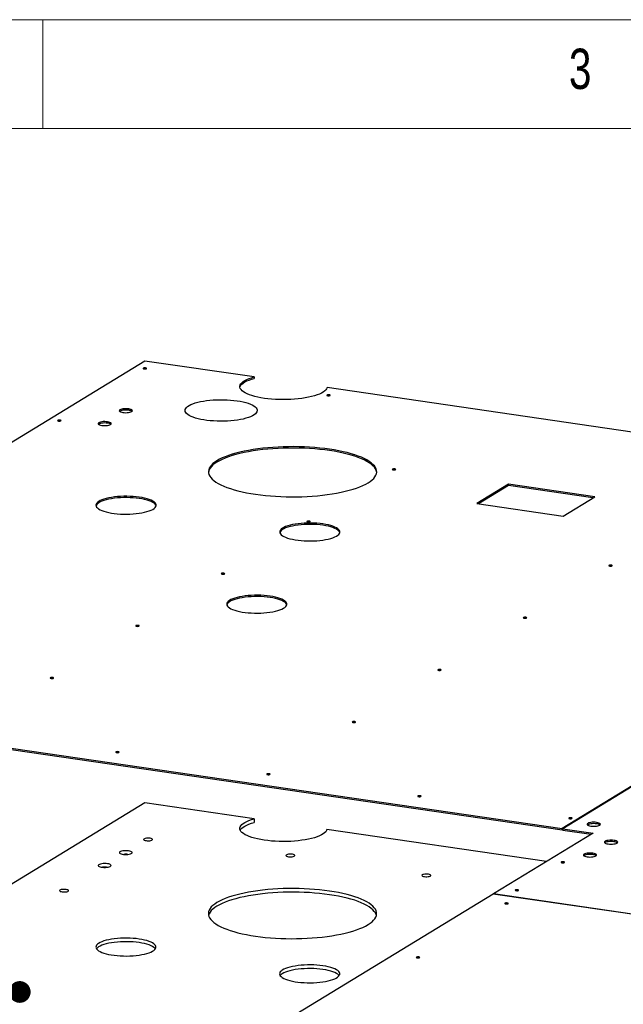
# Model space of a CAD drawing. Header units: millimetres. Extents: x 5 to 589, y 5 to 415.
# Tile 28 of 85: x 96 to 124, y 370 to 415. Entities that reach past the tile are written whole.
import ezdxf

# ---------------------------------------------------------------- set-up
doc = ezdxf.new("R2010")
doc.units = ezdxf.units.MM
doc.layers.add('NOTES', color=6, linetype='Continuous')
doc.layers.add('TRAIT-FORT', color=4, linetype='Continuous', lineweight=25)
doc.styles.add('SLDTEXTSTYLE0', font='TXT', dxfattribs={"width": 0.75})
doc.dimstyles.new('SLDDIMSTYLE2', dxfattribs={"dimtxt": 0.18, "dimasz": 1, "dimexe": 0, "dimexo": 0.0625, "dimgap": 0, "dimtad": 0, "dimtih": 1, "dimtoh": 1, "dimdec": 0, "dimrnd": 1e-09, "dimzin": 0, "dimdsep": 46, "dimtxsty": 'Standard', "dimblk1": 'DOT', "dimblk2": 'DOT', "dimsah": 1, "dimcen": 0.09, "dimadec": 0, "dimazin": 0, "dimtfac": 1, "dimtdec": 0, "dimtofl": 0, "dimtmove": 0, "dimatfit": 3, "dimldrblk": 'DOT', "dimfxl": 1, "dimfrac": 2, "dimtolj": 1, "dimtzin": 0, "dimarcsym": 0})

# ---------------------------------------------------------------- blocks, each defined once
blk = doc.blocks.new('_Dot')
at = {"color": 0, "linetype": 'ByBlock', "lineweight": -2}
blk.add_line((-0.5, 0), (-1, 0), dxfattribs=at)
at = {"color": 0, "linetype": 'ByBlock', "const_width": 0.5}
blk.add_lwpolyline([(-0.25, 0, 1), (0.25, 0, 1)], format="xyb", close=True, dxfattribs=at)

msp = doc.modelspace()

# ---------------------------------------------------------------- linework, layer by layer
at = {"color": 7, "linetype": 'Continuous', "lineweight": 18}
for p, q in [((589, 415), (5, 415)), ((97, 415), (97, 410)), ((584, 410), (10, 410))]:
    msp.add_line(p, q, dxfattribs=at)
at = {"layer": 'TRAIT-FORT', "color": 4, "linetype": 'Continuous', "lineweight": 25}
for p, q in [((101.693, 399.313), (76.966, 384.229)), ((106.717, 398.579), (101.693, 399.313)), ((106.717, 398.579), (106.717, 398.517)), ((145.58, 392.906), (110.058, 398.092)), ((118.386, 393.648), (116.931, 392.761)), ((118.386, 393.586), (117.013, 392.749)), ((122.354, 393.069), (118.386, 393.648)), ((118.386, 393.648), (118.386, 393.586)), ((122.272, 393.019), (118.386, 393.586)), ((145.58, 392.906), (120.853, 377.823)), ((145.615, 392.901), (120.888, 377.817)), ((120.899, 392.181), (122.354, 393.069)), ((116.931, 392.761), (120.899, 392.181)), ((76.966, 384.229), (120.853, 377.823)), ((76.966, 384.167), (120.853, 377.76)), ((101.689, 379.006), (76.962, 363.922)), ((106.713, 378.272), (101.689, 379.006)), ((106.713, 378.272), (106.713, 378.106)), ((120.141, 376.312), (110.054, 377.784)), ((122.276, 377.615), (117.702, 374.825)), ((120.853, 377.76), (120.853, 377.823)), ((120.888, 377.782), (120.853, 377.76)), ((120.888, 377.817), (122.276, 377.615)), ((120.888, 377.755), (120.888, 377.817)), ((120.888, 377.755), (122.194, 377.564)), ((117.685, 374.814), (100.776, 364.499)), ((165.34, 367.858), (117.685, 374.814)), ((117.702, 374.812), (117.702, 374.825)), ((148.17, 370.377), (117.702, 374.825))]:
    msp.add_line(p, q, dxfattribs=at)
at = {"layer": 'TRAIT-FORT', "color": 4, "linetype": 'Continuous', "lineweight": 25, "flags": 128}
for points in [[(101.723, 398.993), (101.693, 398.995), (101.663, 398.994), (101.637, 398.989), (101.618, 398.982), (101.61, 398.973), (101.614, 398.964), (101.63, 398.956), (101.654, 398.951), (101.684, 398.948), (101.714, 398.95), (101.74, 398.954), (101.759, 398.961), (101.767, 398.97), (101.762, 398.979), (101.747, 398.987), (101.723, 398.993)], [(110.058, 398.092), (110.037, 398.039), (110.001, 397.987), (109.95, 397.936), (109.883, 397.887), (109.802, 397.84), (109.708, 397.795), (109.6, 397.752), (109.481, 397.713), (109.35, 397.677), (109.209, 397.645), (109.058, 397.616), (108.9, 397.592), (108.736, 397.572), (108.566, 397.556), (108.392, 397.545), (108.215, 397.539), (108.037, 397.537), (107.86, 397.54), (107.684, 397.548), (107.51, 397.56), (107.342, 397.577), (107.178, 397.598), (107.022, 397.623), (106.874, 397.653), (106.735, 397.686), (106.607, 397.723), (106.49, 397.763), (106.386, 397.806), (106.294, 397.851), (106.217, 397.899), (106.154, 397.949), (106.106, 398), (106.074, 398.052), (106.057, 398.105), (106.056, 398.158), (106.07, 398.211), (106.101, 398.263), (106.147, 398.314), (106.208, 398.364), (106.283, 398.412), (106.372, 398.458), (106.475, 398.502), (106.59, 398.542), (106.717, 398.579)], [(106.057, 398.104), (106.07, 398.149), (106.101, 398.201), (106.147, 398.252), (106.208, 398.302), (106.283, 398.35), (106.372, 398.396), (106.475, 398.439), (106.59, 398.48), (106.717, 398.517)], [(105.924, 397.485), (106.065, 397.462), (106.197, 397.435), (106.32, 397.404), (106.433, 397.37), (106.534, 397.333), (106.622, 397.293), (106.698, 397.251), (106.759, 397.206), (106.805, 397.161), (106.837, 397.114), (106.853, 397.066), (106.854, 397.018), (106.839, 396.971), (106.809, 396.924), (106.764, 396.878), (106.704, 396.833), (106.63, 396.791), (106.543, 396.751), (106.443, 396.713), (106.331, 396.679), (106.209, 396.648), (106.078, 396.621), (105.938, 396.597), (105.791, 396.578), (105.639, 396.563), (105.482, 396.553), (105.323, 396.547), (105.163, 396.545), (105.003, 396.549), (104.845, 396.557), (104.69, 396.569), (104.539, 396.586), (104.395, 396.607), (104.259, 396.632), (104.131, 396.661), (104.013, 396.693), (103.906, 396.729), (103.811, 396.767), (103.729, 396.809), (103.661, 396.852), (103.607, 396.897), (103.568, 396.943), (103.544, 396.991), (103.536, 397.038), (103.543, 397.086), (103.565, 397.134), (103.603, 397.18), (103.655, 397.225), (103.722, 397.269), (103.803, 397.31), (103.897, 397.349), (104.002, 397.385), (104.119, 397.417), (104.246, 397.447), (104.382, 397.472), (104.526, 397.493), (104.675, 397.511), (104.83, 397.523), (104.988, 397.532), (105.148, 397.535), (105.308, 397.534), (105.468, 397.529), (105.624, 397.519), (105.777, 397.504), (105.924, 397.485)], [(110.16, 397.761), (110.131, 397.763), (110.1, 397.762), (110.074, 397.758), (110.055, 397.75), (110.048, 397.741), (110.052, 397.732), (110.067, 397.725), (110.091, 397.719), (110.121, 397.717), (110.151, 397.718), (110.177, 397.722), (110.196, 397.73), (110.204, 397.739), (110.2, 397.748), (110.184, 397.755), (110.16, 397.761)], [(100.949, 397.11), (100.884, 397.117), (100.817, 397.119), (100.749, 397.117), (100.684, 397.111), (100.626, 397.1), (100.578, 397.086), (100.541, 397.069), (100.519, 397.049), (100.511, 397.029), (100.518, 397.009), (100.54, 396.99), (100.576, 396.972), (100.624, 396.958), (100.681, 396.947), (100.745, 396.94), (100.813, 396.938), (100.881, 396.94), (100.945, 396.947), (101.003, 396.957), (101.052, 396.972), (101.088, 396.989), (101.111, 397.008), (101.119, 397.028), (101.112, 397.048), (101.09, 397.067), (101.054, 397.085), (101.006, 397.099), (100.949, 397.11)], [(100.949, 397.048), (100.884, 397.055), (100.817, 397.057), (100.749, 397.055), (100.684, 397.048), (100.626, 397.038), (100.578, 397.023), (100.541, 397.006), (100.529, 396.998)], [(97.794, 396.596), (97.765, 396.599), (97.735, 396.597), (97.708, 396.593), (97.69, 396.586), (97.682, 396.577), (97.686, 396.568), (97.701, 396.56), (97.726, 396.554), (97.755, 396.552), (97.785, 396.553), (97.812, 396.558), (97.83, 396.565), (97.838, 396.574), (97.834, 396.583), (97.819, 396.591), (97.794, 396.596)], [(99.979, 396.518), (99.914, 396.525), (99.847, 396.528), (99.779, 396.526), (99.714, 396.519), (99.657, 396.508), (99.608, 396.494), (99.571, 396.477), (99.549, 396.458), (99.541, 396.437), (99.548, 396.417), (99.57, 396.398), (99.606, 396.381), (99.654, 396.366), (99.711, 396.355), (99.775, 396.349), (99.843, 396.346), (99.911, 396.348), (99.975, 396.355), (100.033, 396.366), (100.082, 396.38), (100.118, 396.397), (100.141, 396.416), (100.149, 396.436), (100.142, 396.457), (100.12, 396.476), (100.084, 396.493), (100.036, 396.508), (99.979, 396.518)], [(99.979, 396.456), (99.914, 396.463), (99.847, 396.465), (99.779, 396.463), (99.714, 396.457), (99.657, 396.446), (99.608, 396.432), (99.571, 396.415), (99.559, 396.406)], [(110.171, 395.259), (109.949, 395.289), (109.722, 395.315), (109.49, 395.336), (109.254, 395.353), (109.015, 395.365), (108.773, 395.373), (108.531, 395.377), (108.288, 395.375), (108.046, 395.37), (107.805, 395.359), (107.568, 395.345), (107.334, 395.326), (107.104, 395.302), (106.88, 395.274), (106.662, 395.242), (106.451, 395.207), (106.248, 395.167), (106.054, 395.123), (105.869, 395.076), (105.695, 395.026), (105.532, 394.972), (105.38, 394.916), (105.241, 394.856), (105.114, 394.795), (105.001, 394.731), (104.901, 394.665), (104.815, 394.597), (104.744, 394.528), (104.688, 394.457), (104.646, 394.386), (104.62, 394.314), (104.608, 394.242), (104.612, 394.169), (104.632, 394.097), (104.666, 394.025), (104.716, 393.954), (104.78, 393.884), (104.859, 393.816), (104.952, 393.749), (105.059, 393.684), (105.179, 393.621), (105.313, 393.561), (105.459, 393.503), (105.617, 393.448), (105.786, 393.396), (105.966, 393.347), (106.155, 393.302), (106.354, 393.26), (106.561, 393.222), (106.776, 393.188), (106.997, 393.158), (107.224, 393.133), (107.457, 393.112), (107.693, 393.095), (107.932, 393.082), (108.173, 393.074), (108.416, 393.071), (108.659, 393.072), (108.901, 393.078), (109.141, 393.088), (109.379, 393.103), (109.613, 393.122), (109.843, 393.145), (110.067, 393.173), (110.285, 393.205), (110.496, 393.241), (110.698, 393.281), (110.893, 393.324), (111.077, 393.371), (111.251, 393.422), (111.415, 393.475), (111.566, 393.532), (111.706, 393.591), (111.832, 393.653), (111.946, 393.717), (112.045, 393.783), (112.131, 393.851), (112.202, 393.92), (112.259, 393.99), (112.3, 394.062), (112.327, 394.134), (112.338, 394.206), (112.334, 394.278), (112.315, 394.351), (112.28, 394.422), (112.231, 394.493), (112.167, 394.563), (112.088, 394.632), (111.995, 394.698), (111.888, 394.764), (111.767, 394.826), (111.634, 394.887), (111.488, 394.945), (111.33, 395), (111.161, 395.052), (110.981, 395.101), (110.791, 395.146), (110.593, 395.188), (110.385, 395.225), (110.171, 395.259)], [(110.171, 395.197), (109.949, 395.227), (109.722, 395.252), (109.49, 395.274), (109.254, 395.291), (109.015, 395.303), (108.773, 395.311), (108.531, 395.314), (108.288, 395.313), (108.046, 395.307), (107.805, 395.297), (107.568, 395.282), (107.334, 395.263), (107.104, 395.24), (106.88, 395.212), (106.662, 395.18), (106.451, 395.144), (106.248, 395.105), (106.054, 395.061), (105.869, 395.014), (105.695, 394.964), (105.532, 394.91), (105.38, 394.853), (105.241, 394.794), (105.114, 394.732), (105.001, 394.668), (104.901, 394.602), (104.815, 394.535), (104.744, 394.465), (104.688, 394.395), (104.646, 394.324), (104.62, 394.252), (104.609, 394.193)], [(112.337, 394.192), (112.334, 394.216), (112.315, 394.288), (112.28, 394.36), (112.231, 394.431), (112.167, 394.501), (112.088, 394.569), (111.995, 394.636), (111.888, 394.701), (111.767, 394.764), (111.634, 394.825), (111.488, 394.883), (111.33, 394.938), (111.161, 394.99), (110.981, 395.038), (110.791, 395.084), (110.593, 395.125), (110.385, 395.163), (110.171, 395.197)], [(113.168, 394.352), (113.138, 394.354), (113.108, 394.353), (113.082, 394.349), (113.063, 394.341), (113.055, 394.333), (113.059, 394.324), (113.075, 394.316), (113.099, 394.31), (113.129, 394.308), (113.159, 394.309), (113.185, 394.314), (113.204, 394.321), (113.212, 394.33), (113.207, 394.339), (113.192, 394.347), (113.168, 394.352)], [(101.431, 393.056), (101.296, 393.073), (101.155, 393.086), (101.011, 393.094), (100.864, 393.098), (100.717, 393.097), (100.572, 393.091), (100.429, 393.081), (100.29, 393.066), (100.158, 393.047), (100.033, 393.024), (99.918, 392.997), (99.812, 392.967), (99.718, 392.933), (99.637, 392.896), (99.569, 392.858), (99.515, 392.817), (99.476, 392.775), (99.452, 392.731), (99.444, 392.688), (99.452, 392.644), (99.475, 392.601), (99.513, 392.558), (99.566, 392.517), (99.634, 392.478), (99.715, 392.442), (99.808, 392.408), (99.913, 392.377), (100.029, 392.35), (100.153, 392.327), (100.285, 392.308), (100.423, 392.293), (100.566, 392.282), (100.712, 392.276), (100.858, 392.275), (101.005, 392.278), (101.149, 392.286), (101.29, 392.299), (101.426, 392.316), (101.554, 392.337), (101.675, 392.362), (101.786, 392.391), (101.885, 392.423), (101.973, 392.458), (102.048, 392.496), (102.109, 392.536), (102.156, 392.577), (102.187, 392.62), (102.203, 392.663), (102.203, 392.707), (102.188, 392.751), (102.157, 392.794), (102.111, 392.835), (102.051, 392.875), (101.976, 392.913), (101.889, 392.948), (101.79, 392.981), (101.679, 393.01), (101.559, 393.035), (101.431, 393.056)], [(101.431, 392.994), (101.296, 393.011), (101.155, 393.024), (101.011, 393.032), (100.864, 393.036), (100.717, 393.035), (100.572, 393.029), (100.429, 393.019), (100.29, 393.004), (100.158, 392.985), (100.033, 392.962), (99.918, 392.935), (99.812, 392.904), (99.718, 392.871), (99.637, 392.834), (99.569, 392.795), (99.515, 392.755), (99.476, 392.712), (99.452, 392.669), (99.448, 392.656)], [(102.201, 392.655), (102.188, 392.689), (102.157, 392.732), (102.111, 392.773), (102.051, 392.813), (101.976, 392.851), (101.889, 392.886), (101.79, 392.918), (101.679, 392.947), (101.559, 392.973), (101.431, 392.994)], [(109.239, 391.956), (109.21, 391.958), (109.18, 391.957), (109.153, 391.952), (109.135, 391.945), (109.127, 391.936), (109.131, 391.927), (109.146, 391.919), (109.171, 391.914), (109.2, 391.911), (109.23, 391.913), (109.257, 391.917), (109.275, 391.924), (109.283, 391.933), (109.279, 391.942), (109.264, 391.95), (109.239, 391.956)], [(109.869, 391.825), (109.734, 391.842), (109.593, 391.854), (109.449, 391.863), (109.302, 391.866), (109.156, 391.865), (109.01, 391.86), (108.867, 391.849), (108.729, 391.834), (108.596, 391.815), (108.472, 391.792), (108.356, 391.765), (108.25, 391.735), (108.156, 391.701), (108.075, 391.665), (108.007, 391.626), (107.953, 391.585), (107.914, 391.543), (107.891, 391.5), (107.882, 391.456), (107.89, 391.412), (107.913, 391.369), (107.951, 391.326), (108.005, 391.286), (108.072, 391.247), (108.153, 391.21), (108.247, 391.176), (108.352, 391.146), (108.467, 391.118), (108.591, 391.095), (108.723, 391.076), (108.862, 391.061), (109.004, 391.05), (109.15, 391.044), (109.297, 391.043), (109.443, 391.046), (109.588, 391.054), (109.728, 391.067), (109.864, 391.084), (109.993, 391.105), (110.113, 391.13), (110.224, 391.159), (110.324, 391.191), (110.412, 391.226), (110.486, 391.264), (110.547, 391.304), (110.594, 391.345), (110.625, 391.388), (110.641, 391.432), (110.641, 391.476), (110.626, 391.519), (110.595, 391.562), (110.55, 391.604), (110.489, 391.644), (110.415, 391.681), (110.327, 391.717), (110.228, 391.749), (110.118, 391.778), (109.997, 391.803), (109.869, 391.825)], [(109.869, 391.762), (109.734, 391.779), (109.593, 391.792), (109.449, 391.8), (109.302, 391.804), (109.156, 391.803), (109.01, 391.797), (108.867, 391.787), (108.729, 391.772), (108.596, 391.753), (108.472, 391.73), (108.356, 391.703), (108.25, 391.673), (108.156, 391.639), (108.075, 391.602), (108.007, 391.564), (107.953, 391.523), (107.914, 391.481), (107.891, 391.437), (107.886, 391.424)], [(110.639, 391.423), (110.626, 391.457), (110.595, 391.5), (110.55, 391.541), (110.489, 391.581), (110.415, 391.619), (110.327, 391.654), (110.228, 391.687), (110.118, 391.716), (109.997, 391.741), (109.869, 391.762)], [(123.112, 389.931), (123.082, 389.933), (123.052, 389.932), (123.026, 389.927), (123.007, 389.92), (122.999, 389.911), (123.003, 389.902), (123.019, 389.894), (123.043, 389.889), (123.073, 389.886), (123.103, 389.888), (123.129, 389.892), (123.148, 389.899), (123.156, 389.908), (123.152, 389.917), (123.136, 389.925), (123.112, 389.931)], [(105.311, 389.559), (105.281, 389.562), (105.251, 389.56), (105.225, 389.556), (105.206, 389.549), (105.198, 389.54), (105.203, 389.531), (105.218, 389.523), (105.242, 389.517), (105.272, 389.515), (105.302, 389.516), (105.328, 389.521), (105.347, 389.528), (105.355, 389.537), (105.351, 389.546), (105.335, 389.554), (105.311, 389.559)], [(107.438, 388.507), (107.302, 388.525), (107.162, 388.537), (107.018, 388.546), (106.871, 388.549), (106.724, 388.548), (106.578, 388.542), (106.436, 388.532), (106.297, 388.517), (106.165, 388.498), (106.04, 388.475), (105.925, 388.448), (105.819, 388.418), (105.725, 388.384), (105.644, 388.348), (105.576, 388.309), (105.522, 388.268), (105.483, 388.226), (105.459, 388.182), (105.451, 388.139), (105.459, 388.095), (105.482, 388.052), (105.52, 388.009), (105.573, 387.969), (105.641, 387.93), (105.722, 387.893), (105.815, 387.859), (105.92, 387.828), (106.036, 387.801), (106.16, 387.778), (106.292, 387.759), (106.43, 387.744), (106.573, 387.733), (106.718, 387.727), (106.865, 387.726), (107.012, 387.729), (107.156, 387.737), (107.297, 387.75), (107.433, 387.767), (107.561, 387.788), (107.682, 387.813), (107.792, 387.842), (107.892, 387.874), (107.98, 387.909), (108.055, 387.947), (108.116, 387.987), (108.162, 388.028), (108.194, 388.071), (108.21, 388.115), (108.21, 388.158), (108.195, 388.202), (108.164, 388.245), (108.118, 388.287), (108.058, 388.327), (107.983, 388.364), (107.896, 388.4), (107.797, 388.432), (107.686, 388.461), (107.566, 388.486), (107.438, 388.507)], [(107.438, 388.445), (107.302, 388.462), (107.162, 388.475), (107.017, 388.483), (106.871, 388.487), (106.724, 388.486), (106.578, 388.48), (106.436, 388.47), (106.297, 388.455), (106.165, 388.436), (106.04, 388.413), (105.925, 388.386), (105.819, 388.355), (105.725, 388.322), (105.644, 388.285), (105.576, 388.247), (105.522, 388.206), (105.483, 388.164), (105.459, 388.12), (105.455, 388.107)], [(108.208, 388.106), (108.195, 388.14), (108.164, 388.183), (108.118, 388.224), (108.058, 388.264), (107.983, 388.302), (107.896, 388.337), (107.797, 388.37), (107.686, 388.399), (107.566, 388.424), (107.438, 388.445)], [(119.183, 387.534), (119.154, 387.537), (119.124, 387.535), (119.097, 387.531), (119.079, 387.524), (119.071, 387.515), (119.075, 387.506), (119.09, 387.498), (119.115, 387.492), (119.144, 387.49), (119.174, 387.491), (119.201, 387.496), (119.219, 387.503), (119.227, 387.512), (119.223, 387.521), (119.208, 387.529), (119.183, 387.534)], [(101.382, 387.163), (101.353, 387.165), (101.323, 387.164), (101.296, 387.159), (101.278, 387.152), (101.27, 387.143), (101.274, 387.134), (101.289, 387.126), (101.314, 387.121), (101.343, 387.119), (101.374, 387.12), (101.4, 387.124), (101.418, 387.132), (101.426, 387.14), (101.422, 387.15), (101.407, 387.157), (101.382, 387.163)], [(115.255, 385.138), (115.225, 385.14), (115.195, 385.139), (115.169, 385.134), (115.15, 385.127), (115.142, 385.118), (115.147, 385.109), (115.162, 385.101), (115.186, 385.096), (115.216, 385.094), (115.246, 385.095), (115.272, 385.099), (115.291, 385.107), (115.299, 385.115), (115.295, 385.124), (115.279, 385.132), (115.255, 385.138)], [(97.454, 384.767), (97.425, 384.769), (97.394, 384.768), (97.368, 384.763), (97.349, 384.756), (97.342, 384.747), (97.346, 384.738), (97.361, 384.73), (97.385, 384.725), (97.415, 384.722), (97.445, 384.723), (97.471, 384.728), (97.49, 384.735), (97.498, 384.744), (97.494, 384.753), (97.478, 384.761), (97.454, 384.767)], [(111.327, 382.741), (111.297, 382.744), (111.267, 382.743), (111.24, 382.738), (111.222, 382.731), (111.214, 382.722), (111.218, 382.713), (111.234, 382.705), (111.258, 382.7), (111.287, 382.697), (111.318, 382.698), (111.344, 382.703), (111.362, 382.71), (111.37, 382.719), (111.366, 382.728), (111.351, 382.736), (111.327, 382.741)], [(100.462, 381.358), (100.432, 381.36), (100.402, 381.359), (100.376, 381.354), (100.357, 381.347), (100.349, 381.338), (100.353, 381.329), (100.369, 381.321), (100.393, 381.316), (100.423, 381.313), (100.453, 381.315), (100.479, 381.319), (100.498, 381.326), (100.506, 381.335), (100.501, 381.344), (100.486, 381.352), (100.462, 381.358)], [(107.398, 380.345), (107.369, 380.347), (107.338, 380.346), (107.312, 380.342), (107.293, 380.334), (107.286, 380.326), (107.29, 380.317), (107.305, 380.309), (107.329, 380.303), (107.359, 380.301), (107.389, 380.302), (107.416, 380.307), (107.434, 380.314), (107.442, 380.323), (107.438, 380.332), (107.422, 380.34), (107.398, 380.345)], [(114.334, 379.333), (114.305, 379.335), (114.275, 379.334), (114.248, 379.329), (114.23, 379.322), (114.222, 379.313), (114.226, 379.304), (114.241, 379.296), (114.266, 379.291), (114.295, 379.288), (114.325, 379.289), (114.352, 379.294), (114.37, 379.301), (114.378, 379.31), (114.374, 379.319), (114.359, 379.327), (114.334, 379.333)], [(121.271, 378.32), (121.241, 378.322), (121.211, 378.321), (121.184, 378.317), (121.166, 378.309), (121.158, 378.301), (121.162, 378.291), (121.178, 378.284), (121.202, 378.278), (121.231, 378.276), (121.262, 378.277), (121.288, 378.282), (121.307, 378.289), (121.314, 378.298), (121.31, 378.307), (121.295, 378.314), (121.271, 378.32)], [(110.054, 377.784), (110.033, 377.732), (109.997, 377.68), (109.946, 377.629), (109.879, 377.58), (109.798, 377.532), (109.704, 377.488), (109.596, 377.445), (109.477, 377.406), (109.346, 377.37), (109.205, 377.338), (109.055, 377.309), (108.897, 377.285), (108.732, 377.265), (108.562, 377.249), (108.388, 377.238), (108.211, 377.232), (108.033, 377.23), (107.856, 377.233), (107.68, 377.24), (107.507, 377.253), (107.338, 377.269), (107.175, 377.291), (107.018, 377.316), (106.87, 377.346), (106.732, 377.379), (106.603, 377.416), (106.486, 377.456), (106.382, 377.499), (106.291, 377.544), (106.213, 377.592), (106.15, 377.642), (106.102, 377.693), (106.07, 377.745), (106.053, 377.798), (106.052, 377.851), (106.067, 377.904), (106.097, 377.956), (106.143, 378.007), (106.204, 378.057), (106.279, 378.105), (106.369, 378.151), (106.471, 378.194), (106.587, 378.235), (106.713, 378.272)], [(106.07, 377.745), (106.097, 377.79), (106.143, 377.841), (106.204, 377.891), (106.279, 377.939), (106.369, 377.985), (106.471, 378.028), (106.587, 378.069), (106.713, 378.106)], [(122.44, 378.105), (122.376, 378.112), (122.309, 378.115), (122.241, 378.113), (122.176, 378.106), (122.118, 378.095), (122.07, 378.081), (122.033, 378.064), (122.01, 378.045), (122.002, 378.024), (122.01, 378.004), (122.032, 377.985), (122.068, 377.968), (122.116, 377.953), (122.173, 377.942), (122.237, 377.936), (122.305, 377.933), (122.373, 377.935), (122.437, 377.942), (122.495, 377.953), (122.544, 377.967), (122.58, 377.984), (122.603, 378.003), (122.611, 378.023), (122.604, 378.044), (122.582, 378.063), (122.546, 378.08), (122.498, 378.094), (122.44, 378.105)], [(122.44, 378.043), (122.376, 378.05), (122.309, 378.052), (122.241, 378.05), (122.176, 378.044), (122.118, 378.033), (122.07, 378.019), (122.033, 378.002), (122.021, 377.993)], [(101.926, 377.379), (101.871, 377.384), (101.813, 377.385), (101.757, 377.38), (101.707, 377.371), (101.668, 377.358), (101.642, 377.343), (101.632, 377.326), (101.639, 377.308), (101.662, 377.292), (101.699, 377.279), (101.747, 377.269), (101.802, 377.264), (101.86, 377.263), (101.917, 377.268), (101.966, 377.277), (102.006, 377.29), (102.031, 377.305), (102.041, 377.322), (102.034, 377.34), (102.011, 377.356), (101.974, 377.369), (101.926, 377.379)], [(123.237, 377.281), (123.173, 377.288), (123.105, 377.29), (123.038, 377.288), (122.973, 377.281), (122.915, 377.271), (122.867, 377.256), (122.83, 377.239), (122.807, 377.22), (122.799, 377.2), (122.806, 377.18), (122.829, 377.16), (122.864, 377.143), (122.912, 377.129), (122.97, 377.118), (123.034, 377.111), (123.102, 377.108), (123.169, 377.111), (123.234, 377.117), (123.292, 377.128), (123.34, 377.142), (123.377, 377.159), (123.4, 377.178), (123.408, 377.199), (123.401, 377.219), (123.378, 377.238), (123.343, 377.255), (123.295, 377.27), (123.237, 377.281)], [(123.237, 377.219), (123.173, 377.225), (123.105, 377.228), (123.038, 377.226), (122.973, 377.219), (122.915, 377.208), (122.867, 377.194), (122.83, 377.177), (122.818, 377.168)], [(100.94, 376.8), (100.876, 376.807), (100.808, 376.809), (100.74, 376.806), (100.676, 376.799), (100.62, 376.788), (100.574, 376.773), (100.54, 376.755), (100.521, 376.736), (100.518, 376.715), (100.531, 376.696), (100.558, 376.677), (100.6, 376.661), (100.652, 376.648), (100.714, 376.639), (100.78, 376.634), (100.848, 376.635), (100.914, 376.64), (100.975, 376.649), (101.027, 376.662), (101.067, 376.678), (101.093, 376.697), (101.104, 376.717), (101.099, 376.738), (101.079, 376.757), (101.045, 376.774), (100.997, 376.789), (100.94, 376.8)], [(108.463, 376.641), (108.407, 376.646), (108.349, 376.647), (108.293, 376.642), (108.243, 376.633), (108.204, 376.621), (108.178, 376.605), (108.168, 376.588), (108.175, 376.571), (108.198, 376.555), (108.235, 376.541), (108.283, 376.532), (108.338, 376.526), (108.397, 376.526), (108.453, 376.53), (108.502, 376.539), (108.542, 376.552), (108.567, 376.568), (108.577, 376.585), (108.57, 376.602), (108.548, 376.618), (108.511, 376.631), (108.463, 376.641)], [(122.267, 376.689), (122.203, 376.696), (122.135, 376.698), (122.068, 376.696), (122.003, 376.69), (121.945, 376.679), (121.897, 376.665), (121.86, 376.647), (121.837, 376.628), (121.829, 376.608), (121.836, 376.588), (121.859, 376.569), (121.894, 376.551), (121.942, 376.537), (122, 376.526), (122.064, 376.519), (122.132, 376.517), (122.199, 376.519), (122.264, 376.526), (122.322, 376.536), (122.37, 376.55), (122.407, 376.568), (122.43, 376.587), (122.438, 376.607), (122.431, 376.627), (122.408, 376.646), (122.373, 376.664), (122.325, 376.678), (122.267, 376.689)], [(122.267, 376.627), (122.203, 376.634), (122.135, 376.636), (122.068, 376.634), (122.003, 376.627), (121.945, 376.617), (121.897, 376.602), (121.86, 376.585), (121.848, 376.576)], [(99.97, 376.208), (99.906, 376.215), (99.838, 376.217), (99.77, 376.215), (99.707, 376.208), (99.65, 376.196), (99.604, 376.181), (99.57, 376.164), (99.551, 376.144), (99.548, 376.124), (99.561, 376.104), (99.588, 376.085), (99.63, 376.069), (99.682, 376.056), (99.744, 376.047), (99.81, 376.043), (99.878, 376.043), (99.944, 376.048), (100.005, 376.057), (100.057, 376.07), (100.097, 376.087), (100.123, 376.106), (100.134, 376.126), (100.129, 376.146), (100.109, 376.165), (100.075, 376.183), (100.027, 376.197), (99.97, 376.208)], [(120.916, 376.295), (120.887, 376.297), (120.857, 376.296), (120.83, 376.292), (120.812, 376.284), (120.804, 376.276), (120.808, 376.267), (120.823, 376.259), (120.848, 376.253), (120.877, 376.251), (120.907, 376.252), (120.934, 376.257), (120.952, 376.264), (120.96, 376.273), (120.956, 376.282), (120.941, 376.29), (120.916, 376.295)], [(114.712, 375.729), (114.657, 375.734), (114.599, 375.735), (114.543, 375.73), (114.493, 375.721), (114.454, 375.708), (114.428, 375.693), (114.418, 375.676), (114.425, 375.658), (114.448, 375.642), (114.485, 375.629), (114.533, 375.619), (114.588, 375.614), (114.646, 375.614), (114.703, 375.618), (114.752, 375.627), (114.791, 375.64), (114.817, 375.655), (114.827, 375.672), (114.82, 375.69), (114.797, 375.706), (114.76, 375.719), (114.712, 375.729)], [(98.069, 375.026), (98.014, 375.031), (97.956, 375.032), (97.9, 375.027), (97.85, 375.018), (97.811, 375.005), (97.785, 374.99), (97.775, 374.973), (97.782, 374.956), (97.805, 374.94), (97.842, 374.926), (97.89, 374.916), (97.945, 374.911), (98.003, 374.911), (98.06, 374.915), (98.109, 374.924), (98.148, 374.937), (98.174, 374.952), (98.184, 374.97), (98.177, 374.987), (98.154, 375.003), (98.117, 375.016), (98.069, 375.026)], [(110.167, 374.952), (109.945, 374.982), (109.718, 375.007), (109.486, 375.029), (109.25, 375.046), (109.011, 375.058), (108.769, 375.066), (108.527, 375.069), (108.284, 375.068), (108.042, 375.063), (107.802, 375.052), (107.564, 375.038), (107.33, 375.018), (107.1, 374.995), (106.876, 374.967), (106.658, 374.935), (106.447, 374.899), (106.244, 374.86), (106.05, 374.816), (105.866, 374.769), (105.691, 374.719), (105.528, 374.665), (105.376, 374.609), (105.237, 374.549), (105.11, 374.488), (104.997, 374.424), (104.897, 374.358), (104.811, 374.29), (104.74, 374.221), (104.684, 374.15), (104.642, 374.079), (104.616, 374.007), (104.605, 373.934), (104.609, 373.862), (104.628, 373.79), (104.662, 373.718), (104.712, 373.647), (104.776, 373.577), (104.855, 373.509), (104.948, 373.442), (105.055, 373.377), (105.175, 373.314), (105.309, 373.253), (105.455, 373.196), (105.613, 373.14), (105.782, 373.088), (105.962, 373.04), (106.151, 372.994), (106.35, 372.953), (106.557, 372.915), (106.772, 372.881), (106.993, 372.851), (107.221, 372.826), (107.453, 372.804), (107.689, 372.788), (107.928, 372.775), (108.169, 372.767), (108.412, 372.764), (108.655, 372.765), (108.897, 372.771), (109.137, 372.781), (109.375, 372.796), (109.609, 372.815), (109.839, 372.838), (110.063, 372.866), (110.281, 372.898), (110.492, 372.934), (110.695, 372.974), (110.889, 373.017), (111.073, 373.064), (111.247, 373.115), (111.411, 373.168), (111.562, 373.225), (111.702, 373.284), (111.828, 373.346), (111.942, 373.41), (112.042, 373.476), (112.127, 373.543), (112.198, 373.613), (112.255, 373.683), (112.297, 373.754), (112.323, 373.826), (112.334, 373.899), (112.33, 373.971), (112.311, 374.043), (112.276, 374.115), (112.227, 374.186), (112.163, 374.256), (112.084, 374.324), (111.991, 374.391), (111.884, 374.456), (111.763, 374.519), (111.63, 374.58), (111.484, 374.638), (111.326, 374.693), (111.157, 374.745), (110.977, 374.793), (110.787, 374.839), (110.589, 374.88), (110.382, 374.918), (110.167, 374.952)], [(110.167, 374.786), (109.945, 374.816), (109.718, 374.841), (109.486, 374.863), (109.25, 374.88), (109.011, 374.892), (108.769, 374.9), (108.527, 374.903), (108.284, 374.902), (108.042, 374.897), (107.802, 374.886), (107.564, 374.872), (107.33, 374.852), (107.1, 374.829), (106.876, 374.801), (106.658, 374.769), (106.447, 374.733), (106.244, 374.694), (106.05, 374.65), (105.866, 374.603), (105.691, 374.553), (105.528, 374.499), (105.376, 374.443), (105.237, 374.383), (105.11, 374.322), (104.997, 374.258), (104.897, 374.192), (104.811, 374.124), (104.74, 374.055), (104.684, 373.984), (104.642, 373.913), (104.616, 373.841), (104.614, 373.834)], [(112.325, 373.833), (112.311, 373.877), (112.276, 373.949), (112.227, 374.02), (112.163, 374.09), (112.084, 374.158), (111.991, 374.225), (111.884, 374.29), (111.763, 374.353), (111.63, 374.414), (111.484, 374.472), (111.326, 374.527), (111.157, 374.579), (110.977, 374.627), (110.787, 374.673), (110.589, 374.714), (110.382, 374.752), (110.167, 374.786)], [(118.815, 375.013), (118.785, 375.015), (118.755, 375.014), (118.729, 375.01), (118.71, 375.002), (118.702, 374.993), (118.706, 374.984), (118.722, 374.977), (118.746, 374.971), (118.775, 374.969), (118.806, 374.97), (118.832, 374.975), (118.851, 374.982), (118.858, 374.991), (118.854, 375), (118.839, 375.007), (118.815, 375.013)], [(118.333, 374.404), (118.303, 374.406), (118.273, 374.405), (118.247, 374.401), (118.228, 374.393), (118.22, 374.385), (118.225, 374.376), (118.24, 374.368), (118.264, 374.362), (118.294, 374.36), (118.324, 374.361), (118.35, 374.366), (118.369, 374.373), (118.377, 374.382), (118.373, 374.391), (118.357, 374.399), (118.333, 374.404)], [(101.427, 372.749), (101.292, 372.766), (101.151, 372.779), (101.007, 372.787), (100.86, 372.791), (100.713, 372.79), (100.568, 372.784), (100.425, 372.774), (100.287, 372.759), (100.154, 372.74), (100.03, 372.717), (99.914, 372.69), (99.808, 372.659), (99.714, 372.626), (99.633, 372.589), (99.565, 372.55), (99.511, 372.51), (99.472, 372.467), (99.448, 372.424), (99.44, 372.38), (99.448, 372.337), (99.471, 372.293), (99.509, 372.251), (99.562, 372.21), (99.63, 372.171), (99.711, 372.135), (99.805, 372.101), (99.91, 372.07), (100.025, 372.043), (100.149, 372.02), (100.281, 372), (100.419, 371.985), (100.562, 371.975), (100.708, 371.969), (100.855, 371.968), (101.001, 371.971), (101.146, 371.979), (101.286, 371.992), (101.422, 372.009), (101.551, 372.03), (101.671, 372.055), (101.782, 372.084), (101.882, 372.116), (101.97, 372.151), (102.044, 372.189), (102.105, 372.228), (102.152, 372.27), (102.183, 372.313), (102.199, 372.356), (102.199, 372.4), (102.184, 372.444), (102.153, 372.487), (102.107, 372.528), (102.047, 372.568), (101.973, 372.606), (101.885, 372.641), (101.786, 372.674), (101.675, 372.703), (101.555, 372.728), (101.427, 372.749)], [(101.427, 372.583), (101.292, 372.6), (101.151, 372.613), (101.007, 372.621), (100.86, 372.625), (100.713, 372.624), (100.568, 372.618), (100.425, 372.608), (100.287, 372.593), (100.154, 372.574), (100.03, 372.551), (99.914, 372.524), (99.808, 372.493), (99.714, 372.46), (99.633, 372.423), (99.565, 372.384), (99.511, 372.344), (99.472, 372.301), (99.469, 372.297)], [(102.173, 372.296), (102.153, 372.321), (102.107, 372.362), (102.047, 372.402), (101.973, 372.44), (101.885, 372.475), (101.786, 372.508), (101.675, 372.537), (101.555, 372.562), (101.427, 372.583)], [(109.865, 371.517), (109.73, 371.535), (109.589, 371.547), (109.445, 371.556), (109.299, 371.559), (109.152, 371.558), (109.006, 371.552), (108.863, 371.542), (108.725, 371.527), (108.593, 371.508), (108.468, 371.485), (108.352, 371.458), (108.247, 371.428), (108.153, 371.394), (108.071, 371.358), (108.003, 371.319), (107.949, 371.278), (107.91, 371.236), (107.887, 371.192), (107.879, 371.149), (107.886, 371.105), (107.909, 371.062), (107.948, 371.019), (108.001, 370.978), (108.068, 370.939), (108.149, 370.903), (108.243, 370.869), (108.348, 370.838), (108.463, 370.811), (108.588, 370.788), (108.72, 370.769), (108.858, 370.754), (109, 370.743), (109.146, 370.737), (109.293, 370.736), (109.439, 370.739), (109.584, 370.747), (109.725, 370.76), (109.86, 370.777), (109.989, 370.798), (110.109, 370.823), (110.22, 370.852), (110.32, 370.884), (110.408, 370.919), (110.483, 370.957), (110.544, 370.997), (110.59, 371.038), (110.621, 371.081), (110.637, 371.125), (110.638, 371.168), (110.622, 371.212), (110.592, 371.255), (110.546, 371.296), (110.485, 371.336), (110.411, 371.374), (110.324, 371.41), (110.224, 371.442), (110.114, 371.471), (109.994, 371.496), (109.865, 371.517)], [(114.268, 371.925), (114.239, 371.927), (114.209, 371.926), (114.182, 371.921), (114.164, 371.914), (114.156, 371.905), (114.16, 371.896), (114.175, 371.888), (114.2, 371.883), (114.229, 371.88), (114.259, 371.882), (114.286, 371.886), (114.304, 371.893), (114.312, 371.902), (114.308, 371.911), (114.293, 371.919), (114.268, 371.925)], [(109.865, 371.351), (109.73, 371.369), (109.589, 371.381), (109.445, 371.39), (109.299, 371.393), (109.152, 371.392), (109.006, 371.386), (108.863, 371.376), (108.725, 371.361), (108.593, 371.342), (108.468, 371.319), (108.352, 371.292), (108.247, 371.262), (108.153, 371.228), (108.071, 371.192), (108.003, 371.153), (107.949, 371.112), (107.91, 371.07), (107.907, 371.065)], [(110.611, 371.064), (110.592, 371.089), (110.546, 371.13), (110.485, 371.17), (110.411, 371.208), (110.323, 371.244), (110.224, 371.276), (110.114, 371.305), (109.994, 371.33), (109.865, 371.351)]]:
    msp.add_lwpolyline(points, dxfattribs=at)
at = {"layer": 'TRAIT-FORT', "color": 4, "linetype": 'Continuous', "lineweight": 25}
for centre, radius, start, end in [((100.928, 396.73), 0.319, 57.0958, 86.2281), ((99.958, 396.138), 0.319, 57.0958, 86.2281), ((122.419, 377.725), 0.319, 57.0958, 86.2281), ((123.216, 376.9), 0.319, 57.0958, 86.2281), ((100.811, 375.69), 0.953, 84.3704, 95.6079), ((122.246, 376.309), 0.319, 57.0958, 86.2281), ((99.841, 375.099), 0.953, 84.3704, 95.6079)]:
    msp.add_arc(centre, radius, start, end, dxfattribs=at)

# ---------------------------------------------------------------- texts
at = {"layer": 'NOTES', "color": 211, "insert": (121.167, 413.668), "char_height": 1.852, "attachment_point": 1, "style": 'SLDTEXTSTYLE0'}
msp.add_mtext('3', dxfattribs=at)

# ---------------------------------------------------------------- leaders
at = {"layer": 'NOTES', "color": 211}
msp.add_leader([(95.943, 370.315), (69.535, 377.01)], dimstyle='SLDDIMSTYLE2', dxfattribs=at)

doc.saveas('drawing.dxf')
